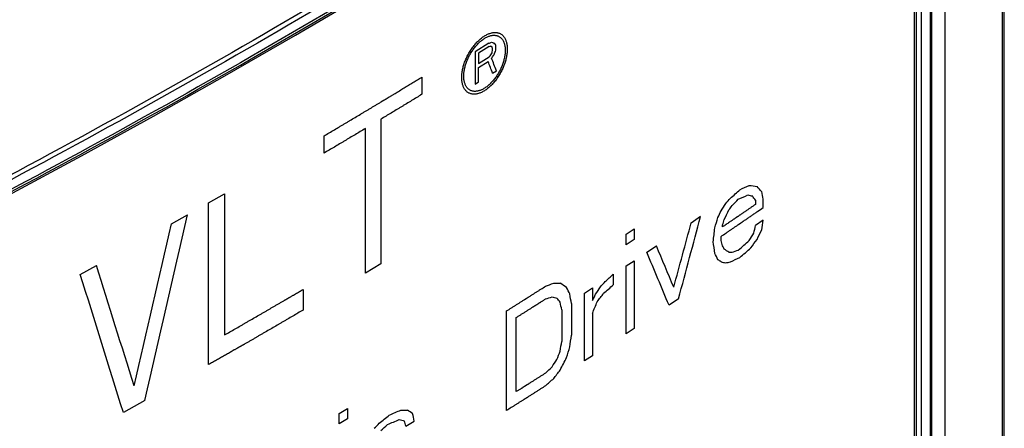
# Model space of a CAD drawing. Header units: millimetres. Extents: x 0 to 841, y 0 to 594.
# Tile 110 of 127: x 751.7 to 767.85, y 436.35 to 443.05. Entities that reach past the tile are written whole.
import ezdxf

# ---------------------------------------------------------------- set-up
doc = ezdxf.new("R2010")
doc.units = ezdxf.units.MM
doc.header["$LTSCALE"] = 46.255
for name, color, linetype in [('CHAMFERS', 7, 'CONTINUOUS'), ('CURVES', 7, 'CONTINUOUS'), ('DRAFTS', 7, 'CONTINUOUS'), ('ROUNDS', 7, 'CONTINUOUS')]:
    doc.layers.add(name, color=color, linetype=linetype)

msp = doc.modelspace()

# ---------------------------------------------------------------- linework, layer by layer
at = {"layer": 'CHAMFERS', "color": 7, "linetype": 'CONTINUOUS'}
msp.add_open_spline([(744.7057, 441.3518), (746.6507, 442.2621), (749.522, 443.6802), (753.2587, 445.6857), (755.9722, 447.2234), (758.6124, 448.8031), (762.0078, 450.9482), (764.4762, 452.6393), (766.0783, 453.8013)], degree=3, knots=[0, 0, 0, 0, 0.2600997, 0.3876939, 0.5136069, 0.6378142, 0.7602953, 1, 1, 1, 1], dxfattribs=at)
at = {"layer": 'CURVES', "color": 40, "linetype": 'CONTINUOUS'}
for p, q in [((759.3939, 442.6594), (759.173, 442.5216)), ((759.173, 442.5216), (759.173, 441.9908)), ((759.4031, 442.6087), (759.2282, 442.4995)), ((759.2282, 442.4995), (759.2282, 442.3301)), ((759.4582, 442.5415), (759.4582, 442.5754)), ((759.5133, 442.5648), (759.5133, 442.6099)), ((759.2282, 442.3301), (759.4031, 442.4393)), ((759.2282, 442.2624), (759.3847, 442.36)), ((759.2282, 442.0253), (759.2282, 442.2624)), ((759.4582, 442.1689), (759.5225, 442.2092)), ((758.299, 442.105), (758.299, 441.8227)), ((759.173, 441.9908), (759.2282, 442.0253)), ((757.6267, 441.4148), (757.6267, 439.0435)), ((757.3734, 438.8912), (757.3734, 441.2625)), ((756.6945, 440.8584), (756.6945, 441.1407)), ((754.8028, 440.0436), (755.0629, 440.192)), ((755.0629, 440.192), (755.0629, 437.8771)), ((763.7683, 440.0868), (763.7683, 440.0173)), ((763.8959, 439.9662), (763.8959, 440.1052)), ((754.8028, 437.39), (754.8028, 440.0436)), ((754.1933, 439.6989), (754.455, 439.8464)), ((762.7142, 439.7177), (762.8693, 439.8221)), ((763.8959, 439.7578), (763.7683, 439.6699)), ((761.6467, 439.5301), (761.7776, 439.6161)), ((761.7776, 439.6161), (761.7776, 439.4424)), ((763.2301, 439.6493), (763.2301, 439.6841)), ((761.6467, 439.3564), (761.6467, 439.5301)), ((761.7776, 439.4424), (761.6467, 439.3564)), ((763.2044, 439.4234), (763.2044, 439.4929)), ((761.9867, 439.2328), (762.1431, 439.3364)), ((761.6467, 439.0089), (761.7776, 439.0949)), ((761.7776, 439.0949), (761.7776, 437.9831)), ((752.6978, 438.8707), (752.9633, 439.016)), ((757.6267, 439.0435), (757.3734, 438.8912)), ((761.6467, 437.8971), (761.6467, 439.0089)), ((761.4369, 438.8715), (761.4369, 438.6978)), ((756.3533, 438.6248), (756.3533, 438.286)), ((760.9629, 438.5634), (761.0948, 438.6489)), ((761.0948, 438.6489), (761.0948, 438.4404)), ((760.9629, 437.4516), (760.9629, 438.5634)), ((762.507, 438.467), (762.3512, 438.363)), ((760.5924, 438.2901), (760.5924, 437.7689)), ((760.7514, 438.3922), (760.7514, 437.8711)), ((759.6862, 436.6373), (759.6862, 438.2703)), ((759.8468, 436.947), (759.8468, 438.1631)), ((761.0948, 438.2319), (761.0948, 437.537)), ((761.7776, 437.9831), (761.6467, 437.8971)), ((761.0948, 437.537), (760.9629, 437.4516)), ((753.7557, 436.8004), (753.4043, 436.6053)), ((756.9402, 436.5915), (757.078, 436.6735)), ((757.078, 436.6735), (757.078, 436.4997)), ((756.9402, 436.4177), (756.9402, 436.5915)), ((757.078, 436.4997), (756.9402, 436.4177)), ((758.0374, 436.3822), (758.1736, 436.4651))]:
    msp.add_line(p, q, dxfattribs=at)
for centre, major_axis, ratio, start_param, end_param in [((656.5353, 498.4226), (139.6852, -20.7838), 0.4515012, -0.6784879, -0.6780039), ((656.5353, 501.0105), (139.8209, -62.7889), 0.1127363, -0.6944993, -0.694112), ((656.5353, 503.7816), (139.2609, -112.4842), 0.1277228, 0.8472055, 0.8474959), ((656.5353, 498.9897), (139.5182, -31.8407), 0.3644577, -0.6624844, -0.662194), ((656.5353, 502.1191), (139.998, -82.5568), 0.0091145, 0.7503602, 0.7505538), ((656.5353, 492.5843), (98.4835, 174.1885), 0.5712418, -1.5357303, -1.5355367), ((656.5353, 511.5522), (-122.8756, 297.3012), 0.2256766, -1.8969128, -1.896816), ((656.5353, 483.1511), (90.5397, 410.6957), 0.2600046, -1.6125156, -1.6124188), ((656.5353, 490.9105), (93.2989, 215.6757), 0.4839704, -1.5860937, -1.5858033), ((656.5353, 511.7555), (-122.8756, 297.3012), 0.2256766, -1.8974937, -1.8973968), ((656.5353, 482.9366), (90.5397, 410.6957), 0.2600046, -1.6119348, -1.611838), ((656.5353, 509.3727), (-126.4899, 254.0087), 0.236222, -1.9537738, -1.9529993), ((656.5353, 495.7136), (133.6386, 58.5544), 0.7125337, -1.048081, -1.0477906), ((656.5353, 494.8692), (122.6774, 95), 0.7100589, -1.2478189, -1.2474317), ((656.5353, 509.2464), (-127.2254, 246.0161), 0.237492, -1.9668714, -1.9660001), ((656.5353, 490.6751), (138.8908, 26.3413), 0.6676955, -0.8287804, -0.8270781), ((656.5353, 494.1234), (139.7307, -18.5679), 0.4674796, -0.6390761, -0.6373735), ((656.5353, 498.6965), (139.6654, -53.9943), 0.1791545, -0.630264, -0.628845), ((656.5353, 506.5628), (138.9082, -119.3206), 0.1462459, 0.8221127, 0.8229642), ((656.5353, 535.4446), (-115.0173, 437.6154), 0.1823946, -1.8380643, -1.8377804), ((656.5353, 488.9858), (132.694, 62.4576), 0.7146469, -1.028157, -1.0273059), ((656.5353, 489.6828), (136.6814, 43.4052), 0.6981175, -0.9207045, -0.9195696), ((656.5353, 493.9786), (139.7307, -18.5679), 0.4674796, -0.6393598, -0.6376573), ((656.5353, 499.2378), (139.7575, -59.1759), 0.1391862, -0.6408321, -0.6399808), ((656.5353, 508.09), (-137.7198, 137.1157), 0.183529, -2.2625834, -2.2620158), ((656.5353, 482.3326), (97.317, 180.975), 0.556126, -1.5072959, -1.5067285), ((656.5353, 485.6418), (109.5407, 131.7349), 0.6618047, -1.3767539, -1.3759029), ((656.5353, 482.0893), (97.3169, 180.976), 0.5561237, -1.5061628, -1.5053118), ((656.5353, 487.1401), (120.772, 100.3365), 0.7057297, -1.2333992, -1.2328318), ((656.5353, 501.7318), (90.7589, 441.3543), 0.2415214, -1.6686426, -1.6616776), ((656.5353, 470.7395), (90.2394, 341.6677), 0.3132771, -1.5825172, -1.5785477), ((656.5353, 472.4743), (90.3294, 306.6552), 0.3487982, -1.5751544, -1.5745871), ((656.5353, 472.0917), (90.3293, 306.6608), 0.3487919, -1.5737365, -1.5734528), ((656.5353, 448.1726), (91.6275, 551.3718), 0.1919772, -1.5544425, -1.5541587), ((656.5353, 502.7114), (90.7502, 440.2016), 0.2421706, -1.6704654, -1.6643708), ((656.5353, 471.3364), (90.2384, 340.078), 0.3147441, -1.5833775, -1.5802589), ((656.5353, 433.318), (93.2503, 796.4411), 0.1311133, -1.5478037, -1.54752), ((656.5353, 459.5579), (90.6678, 429.045), 0.2486314, -1.5648933, -1.5646095), ((656.5353, 480.6648), (97.3169, 180.976), 0.5561237, -1.5002041, -1.4993526), ((656.5353, 521.5577), (-121.5404, 315.5759), 0.2201792, -1.918013, -1.9177293), ((656.5353, 489.9536), (139.2557, 21.9494), 0.6568371, -0.8045633, -0.8025769), ((656.5353, 484.4257), (109.5407, 131.7349), 0.6618047, -1.3716468, -1.3707954), ((656.5353, 486.0282), (120.7716, 100.3377), 0.7057286, -1.2294329, -1.2282977), ((656.5353, 511.7249), (-129.022, 227.2821), 0.2391054, -2.0299146, -2.0267967), ((656.5353, 550.3687), (-108.7737, 682.4246), 0.129154, -1.7549548, -1.7546712), ((656.5353, 511.595), (-132.3202, 194.6221), 0.2349761, -2.1048776, -2.104594), ((656.5353, 501.5974), (139.9736, -86.9949), 0.0312592, 0.7225284, 0.7233794), ((656.5353, 494.0039), (139.5869, -26.1964), 0.4102364, -0.6256975, -0.6245626), ((656.5353, 489.8096), (139.2557, 21.9495), 0.6568375, -0.8042803, -0.802294), ((656.5353, 511.3588), (-128.8684, 228.848), 0.2390575, -2.0262456, -2.0222777), ((656.5353, 511.2124), (-132.3207, 194.6167), 0.2349744, -2.103755, -2.1031877), ((656.5353, 501.3541), (139.9736, -86.9942), 0.0312559, 0.7239446, 0.7245119), ((656.5353, 496.5466), (139.5506, -46.2999), 0.2420926, -0.6229538, -0.6223864), ((656.5353, 493.0116), (139.7307, -18.568), 0.4674796, -0.6407784, -0.6390761), ((656.5353, 487.8895), (-120.7812, 326.6942), 0.2167006, -1.8065175, -1.8004222), ((656.5353, 498.045), (139.7575, -59.1759), 0.1391862, -0.6456554, -0.6448044), ((656.5353, 494.7009), (139.5082, -33.2061), 0.3530742, -0.6198277, -0.6189766), ((656.5353, 486.8648), (-120.7049, 327.8431), 0.2163375, -1.8037001, -1.7967336), ((656.5353, 490.8862), (138.1978, 32.862), 0.681371, -0.8858401, -0.8844237), ((656.5353, 494.1416), (139.6667, -21.7128), 0.4446366, -0.6666762, -0.6652607), ((656.5353, 496.0255), (139.5506, -46.3003), 0.2420889, -0.654126, -0.6529936), ((656.5353, 499.2348), (139.9736, -86.9952), 0.0312608, 0.7514362, 0.7525687), ((656.5353, 505.7923), (-132.3207, 194.6167), 0.2349744, -2.0774004, -2.0768341), ((656.5353, 487.4716), (109.5407, 131.7349), 0.6618047, -1.399145, -1.3982953), ((656.5353, 489.9007), (132.694, 62.4576), 0.7146469, -1.0505494, -1.0496997), ((656.5353, 490.9647), (138.8908, 26.3413), 0.6676955, -0.8514575, -0.8497579), ((656.5353, 494.2384), (139.5869, -26.1964), 0.4102365, -0.6588522, -0.6577198), ((656.5353, 496.8405), (139.7575, -59.1759), 0.1391862, -0.6756919, -0.6748426), ((656.5353, 502.1313), (-137.7198, 137.1158), 0.1835293, -2.2277197, -2.2271535), ((656.5353, 525.6741), (-111.1938, 559.953), 0.1519134, -1.7573936, -1.7571105), ((656.5353, 485.0772), (97.3165, 180.9781), 0.5561192, -1.529691, -1.5291246), ((656.5353, 488.5124), (120.7716, 100.3377), 0.7057286, -1.2569316, -1.2557986), ((656.5353, 518.1783), (-115.0164, 437.6378), 0.1823882, -1.8020539, -1.8017707), ((656.5353, 482.4977), (92.6912, 224.111), 0.4681639, -1.5746847, -1.5738351), ((656.5353, 458.5338), (92.5141, 673.867), 0.1559312, -1.5803359, -1.5800528), ((656.5353, 466.0296), (91.6277, 551.3941), 0.1919692, -1.5904394, -1.5901562), ((656.5353, 478.4156), (90.3294, 306.6552), 0.3487981, -1.6015082, -1.6009419), ((656.5353, 482.0766), (91.5965, 244.9758), 0.4321962, -1.5912997, -1.5907335), ((656.5353, 484.9731), (97.3168, 180.9765), 0.5561226, -1.5353519, -1.5342194), ((656.5353, 489.9694), (136.6814, 43.4052), 0.6981175, -0.9538592, -0.9527268), ((656.5353, 487.3674), (109.5407, 131.735), 0.6618047, -1.4067905, -1.4059412), ((656.5353, 490.0663), (138.1978, 32.862), 0.681371, -0.8963172, -0.8949017), ((656.5353, 488.1824), (120.7716, 100.3377), 0.7057286, -1.2645771, -1.2634447), ((656.5353, 491.9317), (138.8908, 26.3413), 0.6676955, -0.8902269, -0.88853), ((656.5353, 492.8), (139.7797, -16.2302), 0.483704, -0.7064634, -0.7044837), ((656.5353, 493.8887), (139.5506, -46.3003), 0.2420889, -0.6804404, -0.6793091), ((656.5353, 495.4824), (139.9736, -86.9949), 0.0312591, 0.7780346, 0.7788831), ((656.5353, 505.3574), (-115.0164, 437.6378), 0.1823882, -1.7765866, -1.7763037), ((656.5353, 491.499), (132.694, 62.4576), 0.7146469, -1.0896007, -1.0887523), ((656.5353, 491.5677), (136.6814, 43.4052), 0.6981175, -0.9821519, -0.9810206), ((656.5353, 492.6561), (139.7797, -16.2303), 0.4837033, -0.706746, -0.7047663), ((656.5353, 494.2346), (139.7575, -59.1759), 0.1391862, -0.702006, -0.7011575), ((656.5353, 501.5094), (-121.5416, 315.5592), 0.2201844, -1.8625269, -1.8622441)]:
    msp.add_ellipse(centre, major_axis=major_axis, ratio=ratio, start_param=start_param, end_param=end_param, dxfattribs=at)
for points in [[(758.9515, 442.0983), (758.9515, 442.1085), (758.9521, 442.1293), (758.9547, 442.1615), (758.9591, 442.1943), (758.9651, 442.228), (758.9729, 442.262), (758.9823, 442.2964), (758.9933, 442.3309), (759.0058, 442.3654), (759.0199, 442.3998), (759.0353, 442.4338), (759.0522, 442.4674), (759.0703, 442.5003), (759.0896, 442.5325), (759.11, 442.5637), (759.1314, 442.5939), (759.1537, 442.6228), (759.1768, 442.6504), (759.2006, 442.6765), (759.225, 442.7009), (759.2498, 442.7237), (759.275, 442.7446), (759.3004, 442.7636), (759.326, 442.7806), (759.3515, 442.7955), (759.3769, 442.8082), (759.402, 442.8187), (759.4269, 442.827), (759.4512, 442.8329), (759.4749, 442.8365), (759.4979, 442.8377), (759.5201, 442.8366), (759.5415, 442.8331), (759.5617, 442.8273), (759.581, 442.8192), (759.5989, 442.8088), (759.6157, 442.7961), (759.631, 442.7813), (759.645, 442.7644), (759.6575, 442.7455), (759.6684, 442.7247), (759.6777, 442.702), (759.6854, 442.6776), (759.6914, 442.6516), (759.6957, 442.6241), (759.6983, 442.5952), (759.6989, 442.5752), (759.6989, 442.5649)], [(758.9856, 442.1194), (758.9856, 442.1289), (758.9862, 442.1482), (758.9887, 442.1782), (758.9928, 442.2088), (758.9985, 442.24), (759.0059, 442.2717), (759.0148, 442.3037), (759.0252, 442.3357), (759.0371, 442.3678), (759.0504, 442.3997), (759.0651, 442.4313), (759.081, 442.4624), (759.0981, 442.4928), (759.1164, 442.5225), (759.1356, 442.5512), (759.1558, 442.5789), (759.1767, 442.6053), (759.1985, 442.6305), (759.2208, 442.6541), (759.2436, 442.6762), (759.2669, 442.6967), (759.2904, 442.7153), (759.3141, 442.7321), (759.3378, 442.7469), (759.3615, 442.7597), (759.385, 442.7704), (759.4082, 442.779), (759.431, 442.7854), (759.4533, 442.7896), (759.475, 442.7915), (759.4959, 442.7912), (759.516, 442.7887), (759.5351, 442.7839), (759.5533, 442.777), (759.5703, 442.7678), (759.5861, 442.7566), (759.6007, 442.7432), (759.6139, 442.7279), (759.6257, 442.7106), (759.6361, 442.6915), (759.6449, 442.6706), (759.6522, 442.6481), (759.6579, 442.6241), (759.662, 442.5986), (759.6645, 442.5718), (759.665, 442.5531), (759.665, 442.5436)], [(759.6989, 442.5649), (759.6989, 442.5547), (759.6983, 442.5339), (759.6957, 442.5018), (759.6914, 442.4689), (759.6854, 442.4352), (759.6777, 442.4012), (759.6684, 442.3668), (759.6575, 442.3322), (759.645, 442.2976), (759.631, 442.2632), (759.6157, 442.2291), (759.5989, 442.1954), (759.581, 442.1625), (759.5617, 442.1302), (759.5415, 442.0989), (759.5201, 442.0687), (759.4979, 442.0397), (759.4749, 442.0121), (759.4512, 441.986), (759.4269, 441.9615), (759.402, 441.9387), (759.3769, 441.9178), (759.3515, 441.8987), (759.326, 441.8817), (759.3004, 441.8669), (759.275, 441.8541), (759.2498, 441.8436), (759.225, 441.8354), (759.2006, 441.8295), (759.1768, 441.826), (759.1537, 441.8248), (759.1314, 441.826), (759.11, 441.8295), (759.0896, 441.8354), (759.0703, 441.8436), (759.0522, 441.854), (759.0353, 441.8667), (759.0199, 441.8816), (759.0058, 441.8985), (758.9933, 441.9175), (758.9823, 441.9384), (758.9729, 441.9611), (758.9651, 441.9855), (758.9591, 442.0116), (758.9547, 442.0391), (758.9521, 442.068), (758.9515, 442.0881), (758.9515, 442.0983)], [(759.665, 442.5436), (759.665, 442.5341), (759.6645, 442.5148), (759.662, 442.4849), (759.6579, 442.4543), (759.6522, 442.423), (759.6449, 442.3913), (759.6361, 442.3593), (759.6257, 442.3272), (759.6139, 442.2951), (759.6007, 442.2631), (759.5861, 442.2315), (759.5703, 442.2003), (759.5533, 442.1699), (759.5351, 442.1401), (759.516, 442.1114), (759.4959, 442.0836), (759.475, 442.0572), (759.4533, 442.032), (759.431, 442.0083), (759.4082, 441.9861), (759.385, 441.9657), (759.3615, 441.947), (759.3378, 441.9302), (759.3141, 441.9154), (759.2904, 441.9026), (759.2669, 441.8919), (759.2436, 441.8834), (759.2208, 441.877), (759.1985, 441.8729), (759.1767, 441.8709), (759.1558, 441.8713), (759.1356, 441.8739), (759.1164, 441.8787), (759.0981, 441.8857), (759.081, 441.8949), (759.0651, 441.9062), (759.0504, 441.9195), (759.0371, 441.9349), (759.0252, 441.9522), (759.0148, 441.9714), (759.0059, 441.9923), (758.9985, 442.0148), (758.9928, 442.039), (758.9887, 442.0645), (758.9862, 442.0913), (758.9856, 442.1099), (758.9856, 442.1194)]]:
    msp.add_open_spline(points, degree=3, dxfattribs=at)
for points, knots in [([(756.6945, 441.1407), (756.7513, 441.1744), (756.8365, 441.2249), (756.9359, 441.2839), (756.9927, 441.3176), (757.0354, 441.3429), (757.0778, 441.3683), (757.1344, 441.4021), (757.2051, 441.4443), (757.2759, 441.4866), (757.3325, 441.5204), (757.375, 441.5457), (757.4172, 441.5712), (757.4595, 441.5967), (757.5018, 441.6221), (757.5371, 441.6433), (757.5653, 441.6603), (757.5864, 441.673), (757.6076, 441.6857), (757.6252, 441.6963), (757.6393, 441.7048), (757.6499, 441.7112), (757.6605, 441.7175), (757.671, 441.7239), (757.6798, 441.7292), (757.6869, 441.7334), (757.6922, 441.7366), (757.6966, 441.7393), (757.7001, 441.7414), (757.7027, 441.743), (757.7054, 441.7446), (757.7076, 441.7459), (757.7094, 441.747), (757.7107, 441.7477), (757.7118, 441.7484), (757.7125, 441.7489), (757.713, 441.7492), (757.7133, 441.7493), (757.7139, 441.7497), (757.7146, 441.7501), (757.716, 441.751), (757.7179, 441.7521), (757.7202, 441.7535), (757.7232, 441.7554), (757.727, 441.7577), (757.7316, 441.7605), (757.7362, 441.7632), (757.7423, 441.7669), (757.7499, 441.7716), (757.7591, 441.7771), (757.7713, 441.7845), (757.7865, 441.7938), (757.8048, 441.8049), (757.8231, 441.816), (757.8414, 441.8272), (757.8658, 441.842), (757.8963, 441.8605), (757.9329, 441.8827), (757.9695, 441.905), (758.0183, 441.9346), (758.0794, 441.9717), (758.1526, 442.0161), (758.2258, 442.0606), (758.2746, 442.0902), (758.299, 442.105)], [0, 0, 0, 0, 0.125, 0.1875, 0.21875, 0.25, 0.28125, 0.3125, 0.375, 0.4375, 0.46875, 0.5, 0.53125, 0.5625, 0.59375, 0.625, 0.640625, 0.65625, 0.671875, 0.6875, 0.6953125, 0.703125, 0.7109375, 0.71875, 0.7265625, 0.7304688, 0.734375, 0.7382812, 0.7402344, 0.7421875, 0.7441406, 0.7460938, 0.7470703, 0.7480469, 0.7490234, 0.7495117, 0.7497559, 0.75, 0.7502441, 0.7504883, 0.7509766, 0.7519531, 0.7529297, 0.7539062, 0.7558594, 0.7578125, 0.7597656, 0.7617188, 0.765625, 0.7695312, 0.7734375, 0.78125, 0.7890625, 0.796875, 0.8046875, 0.8125, 0.828125, 0.84375, 0.859375, 0.875, 0.90625, 0.9375, 0.96875, 1, 1, 1, 1]), ([(758.299, 441.8227), (758.2429, 441.7886), (758.1589, 441.7374), (758.0608, 441.6777), (758.0048, 441.6436), (757.9627, 441.6179), (757.9207, 441.5926), (757.8647, 441.5587), (757.7667, 441.4995), (757.6827, 441.4487), (757.6267, 441.4148)], [0, 0, 0, 0, 0.25, 0.375, 0.4375, 0.5, 0.5625, 0.625, 0.75, 1, 1, 1, 1]), ([(757.3734, 441.2625), (757.3168, 441.2287), (757.2319, 441.178), (757.1328, 441.1188), (757.0762, 441.085), (757.0337, 441.0596), (756.9913, 441.0345), (756.9348, 441.0009), (756.8359, 440.9423), (756.751, 440.8919), (756.6945, 440.8584)], [0, 0, 0, 0, 0.25, 0.375, 0.4375, 0.5, 0.5625, 0.625, 0.75, 1, 1, 1, 1]), ([(763.2044, 439.4929), (763.2307, 439.5108), (763.2702, 439.5377), (763.3228, 439.5736), (763.3623, 439.6005), (763.3952, 439.623), (763.4215, 439.6409), (763.4413, 439.6543), (763.4577, 439.6656), (763.4709, 439.6745), (763.4807, 439.6813), (763.4906, 439.688), (763.4988, 439.6936), (763.5054, 439.6981), (763.5104, 439.7014), (763.5145, 439.7043), (763.5173, 439.7062), (763.519, 439.7073), (763.5202, 439.7081), (763.5217, 439.7092), (763.5236, 439.7105), (763.5271, 439.7129), (763.532, 439.7162), (763.5378, 439.7203), (763.5457, 439.7256), (763.5554, 439.7324), (763.5672, 439.7404), (763.5789, 439.7485), (763.5946, 439.7592), (763.6141, 439.7727), (763.6376, 439.7888), (763.6689, 439.8103), (763.7081, 439.8372), (763.755, 439.8695), (763.8176, 439.9125), (763.8646, 439.9447), (763.8959, 439.9662)], [0, 0, 0, 0, 0.125, 0.1875, 0.25, 0.3125, 0.34375, 0.375, 0.40625, 0.421875, 0.4375, 0.453125, 0.46875, 0.4765625, 0.484375, 0.4921875, 0.4960938, 0.4980469, 0.5, 0.5019531, 0.5039062, 0.5078125, 0.515625, 0.5234375, 0.53125, 0.546875, 0.5625, 0.578125, 0.59375, 0.625, 0.65625, 0.6875, 0.75, 0.8125, 0.875, 1, 1, 1, 1]), ([(763.7683, 440.0173), (763.7552, 440.0083), (763.7289, 439.9903), (763.6896, 439.9634), (763.6502, 439.9364), (763.6109, 439.9094), (763.5781, 439.8869), (763.5518, 439.8689), (763.5322, 439.8555), (763.5158, 439.8442), (763.5026, 439.8352), (763.4928, 439.8285), (763.483, 439.8217), (763.4748, 439.8161), (763.4682, 439.8116), (763.4641, 439.8088), (763.4608, 439.8066), (763.4584, 439.8049), (763.4563, 439.8035), (763.4549, 439.8025), (763.4541, 439.8019), (763.4534, 439.8015), (763.453, 439.8012), (763.4524, 439.8008), (763.4514, 439.8001), (763.45, 439.7991), (763.4482, 439.7979), (763.4459, 439.7964), (763.443, 439.7944), (763.4383, 439.7912), (763.4325, 439.7872), (763.4255, 439.7825), (763.4186, 439.7777), (763.4092, 439.7714), (763.3976, 439.7635), (763.3837, 439.754), (763.365, 439.7413), (763.3418, 439.7254), (763.3138, 439.7064), (763.2859, 439.6874), (763.258, 439.6684), (763.2394, 439.6557), (763.2301, 439.6493)], [0, 0, 0, 0, 0.0625, 0.125, 0.1875, 0.25, 0.3125, 0.34375, 0.375, 0.40625, 0.421875, 0.4375, 0.453125, 0.46875, 0.4765625, 0.484375, 0.4882812, 0.4921875, 0.4960938, 0.4980469, 0.4990234, 0.5, 0.5009766, 0.5019531, 0.5039062, 0.5078125, 0.5117188, 0.515625, 0.5234375, 0.53125, 0.546875, 0.5625, 0.578125, 0.59375, 0.625, 0.65625, 0.6875, 0.75, 0.8125, 0.875, 0.9375, 1, 1, 1, 1]), ([(755.0629, 437.8771), (755.1207, 437.9103), (755.2073, 437.96), (755.3084, 438.018), (755.3662, 438.0512), (755.4096, 438.076), (755.4527, 438.101), (755.5103, 438.1343), (755.5822, 438.1758), (755.6542, 438.2174), (755.7117, 438.2507), (755.7549, 438.2756), (755.7979, 438.3007), (755.8409, 438.3257), (755.884, 438.3508), (755.927, 438.3758), (755.9628, 438.3967), (755.9915, 438.4134), (756.013, 438.4259), (756.0309, 438.4363), (756.0453, 438.4447), (756.056, 438.4509), (756.0668, 438.4572), (756.0758, 438.4624), (756.0829, 438.4666), (756.0874, 438.4692), (756.091, 438.4713), (756.0937, 438.4728), (756.0959, 438.4741), (756.0975, 438.475), (756.0984, 438.4756), (756.0991, 438.476), (756.0995, 438.4762), (756.1002, 438.4766), (756.1014, 438.4773), (756.103, 438.4783), (756.105, 438.4794), (756.1077, 438.481), (756.111, 438.4829), (756.1163, 438.486), (756.1229, 438.4899), (756.1308, 438.4946), (756.1388, 438.4992), (756.1494, 438.5054), (756.1626, 438.5132), (756.1785, 438.5225), (756.1997, 438.5349), (756.2262, 438.5504), (756.2579, 438.569), (756.2897, 438.5876), (756.3215, 438.6062), (756.3427, 438.6186), (756.3533, 438.6248)], [0, 0, 0, 0, 0.125, 0.1875, 0.21875, 0.25, 0.28125, 0.3125, 0.375, 0.4375, 0.46875, 0.5, 0.53125, 0.5625, 0.59375, 0.625, 0.65625, 0.671875, 0.6875, 0.703125, 0.7109375, 0.71875, 0.7265625, 0.734375, 0.7382812, 0.7421875, 0.7441406, 0.7460938, 0.7480469, 0.7490234, 0.7495117, 0.75, 0.7504883, 0.7509766, 0.7519531, 0.7539062, 0.7558594, 0.7578125, 0.7617188, 0.765625, 0.7734375, 0.78125, 0.7890625, 0.796875, 0.8125, 0.828125, 0.84375, 0.875, 0.90625, 0.9375, 0.96875, 1, 1, 1, 1]), ([(759.6862, 438.2703), (759.7137, 438.2877), (759.7549, 438.3137), (759.8099, 438.3484), (759.8511, 438.3744), (759.8923, 438.4005), (759.9267, 438.4222), (759.9541, 438.4395), (759.9713, 438.4504), (759.9851, 438.459), (759.9954, 438.4655), (760.004, 438.471), (760.01, 438.4748), (760.0134, 438.4769), (760.016, 438.4786), (760.0184, 438.4801), (760.0217, 438.4822), (760.0273, 438.4858), (760.0354, 438.4909), (760.0451, 438.4971), (760.0581, 438.5053), (760.0743, 438.5156), (760.1002, 438.5321), (760.1325, 438.5527), (760.1714, 438.5774), (760.2103, 438.6021), (760.2621, 438.635), (760.3009, 438.6597), (760.3268, 438.6762)], [0, 0, 0, 0, 0.125, 0.1875, 0.25, 0.3125, 0.375, 0.40625, 0.4375, 0.453125, 0.46875, 0.484375, 0.4921875, 0.4960938, 0.5, 0.5039062, 0.5078125, 0.515625, 0.53125, 0.546875, 0.5625, 0.59375, 0.625, 0.6875, 0.75, 0.8125, 0.875, 1, 1, 1, 1]), ([(759.8468, 438.1631), (759.8605, 438.1718), (759.8879, 438.1891), (759.9291, 438.2152), (759.9702, 438.2413), (760.0045, 438.263), (760.0319, 438.2804), (760.0525, 438.2934), (760.0731, 438.3064), (760.0937, 438.3195), (760.1108, 438.3303), (760.1245, 438.339), (760.1348, 438.3455), (760.1434, 438.351), (760.1502, 438.3553), (760.1554, 438.3586), (760.1605, 438.3618), (760.1648, 438.3646), (760.1682, 438.3667), (760.1704, 438.3681), (760.1721, 438.3692), (760.1734, 438.37), (760.1744, 438.3707), (760.1752, 438.3711), (760.1756, 438.3714), (760.176, 438.3716), (760.1761, 438.3717), (760.1763, 438.3718), (760.1766, 438.3721), (760.1771, 438.3724), (760.1777, 438.3727), (760.1785, 438.3732), (760.1795, 438.3739), (760.1811, 438.3749), (760.183, 438.3761), (760.1854, 438.3776), (760.1877, 438.3791), (760.1909, 438.3811), (760.1948, 438.3836), (760.1995, 438.3866), (760.2058, 438.3906), (760.2137, 438.3956), (760.2231, 438.4016), (760.2325, 438.4076), (760.242, 438.4136), (760.2545, 438.4217), (760.2702, 438.4317), (760.2891, 438.4437), (760.308, 438.4557), (760.3205, 438.4637), (760.3268, 438.4677)], [0, 0, 0, 0, 0.0625, 0.125, 0.1875, 0.25, 0.28125, 0.3125, 0.34375, 0.375, 0.40625, 0.421875, 0.4375, 0.453125, 0.4609375, 0.46875, 0.4765625, 0.484375, 0.4882812, 0.4921875, 0.4941406, 0.4960938, 0.4980469, 0.4990234, 0.4995117, 0.5, 0.5004883, 0.5009766, 0.5019531, 0.5039062, 0.5058594, 0.5078125, 0.5117188, 0.515625, 0.5234375, 0.53125, 0.5390625, 0.546875, 0.5625, 0.578125, 0.59375, 0.625, 0.65625, 0.6875, 0.71875, 0.75, 0.8125, 0.875, 0.9375, 1, 1, 1, 1]), ([(756.3533, 438.286), (756.2961, 438.2526), (756.2102, 438.2024), (756.1101, 438.1438), (756.0529, 438.1103), (756.01, 438.0852), (755.9669, 438.0602), (755.9095, 438.0269), (755.8377, 437.9852), (755.766, 437.9435), (755.7086, 437.9101), (755.6656, 437.8851), (755.6223, 437.8602), (755.5791, 437.8352), (755.5359, 437.8103), (755.4999, 437.7895), (755.4711, 437.7729), (755.4495, 437.7605), (755.4279, 437.748), (755.4062, 437.7355), (755.3882, 437.7251), (755.3738, 437.7168), (755.363, 437.7106), (755.354, 437.7054), (755.3468, 437.7012), (755.3414, 437.6981), (755.336, 437.695), (755.3315, 437.6924), (755.3279, 437.6903), (755.3257, 437.689), (755.3239, 437.688), (755.3225, 437.6872), (755.3214, 437.6866), (755.3206, 437.6861), (755.3202, 437.6859), (755.3199, 437.6857), (755.3193, 437.6854), (755.3187, 437.685), (755.3175, 437.6843), (755.3158, 437.6834), (755.3138, 437.6822), (755.3111, 437.6807), (755.3077, 437.6787), (755.3023, 437.6757), (755.2956, 437.6718), (755.2875, 437.6672), (755.2794, 437.6626), (755.2687, 437.6564), (755.2552, 437.6487), (755.239, 437.6395), (755.2175, 437.6272), (755.1906, 437.6118), (755.1583, 437.5933), (755.126, 437.5748), (755.0936, 437.5563), (755.0506, 437.5317), (754.9967, 437.5009), (754.9321, 437.4639), (754.8675, 437.427), (754.8244, 437.4023), (754.8028, 437.39)], [0, 0, 0, 0, 0.125, 0.1875, 0.21875, 0.25, 0.28125, 0.3125, 0.375, 0.4375, 0.46875, 0.5, 0.53125, 0.5625, 0.59375, 0.625, 0.640625, 0.65625, 0.671875, 0.6875, 0.703125, 0.7109375, 0.71875, 0.7265625, 0.7304688, 0.734375, 0.7382812, 0.7421875, 0.7441406, 0.7460938, 0.7470703, 0.7480469, 0.7490234, 0.7495117, 0.7497559, 0.75, 0.7502441, 0.7504883, 0.7509766, 0.7519531, 0.7529297, 0.7539062, 0.7558594, 0.7578125, 0.7617188, 0.765625, 0.7695312, 0.7734375, 0.78125, 0.7890625, 0.796875, 0.8125, 0.828125, 0.84375, 0.859375, 0.875, 0.90625, 0.9375, 0.96875, 1, 1, 1, 1]), ([(760.3268, 437.2516), (760.3131, 437.2429), (760.2857, 437.2255), (760.2447, 437.1994), (760.2036, 437.1733), (760.1694, 437.1516), (760.142, 437.1341), (760.1214, 437.1211), (760.1009, 437.108), (760.0804, 437.095), (760.0633, 437.0841), (760.0496, 437.0754), (760.0393, 437.0689), (760.0307, 437.0634), (760.0239, 437.0591), (760.0188, 437.0558), (760.0136, 437.0526), (760.0093, 437.0499), (760.0059, 437.0477), (760.0038, 437.0463), (760.0021, 437.0452), (760.0008, 437.0444), (759.9997, 437.0437), (759.999, 437.0433), (759.9986, 437.043), (759.9982, 437.0427), (759.9981, 437.0427), (759.9979, 437.0426), (759.9975, 437.0423), (759.997, 437.042), (759.9964, 437.0417), (759.9957, 437.0412), (759.9947, 437.0405), (759.9931, 437.0395), (759.9911, 437.0383), (759.9888, 437.0368), (759.9864, 437.0353), (759.9832, 437.0333), (759.9793, 437.0308), (759.9746, 437.0278), (759.9682, 437.0238), (759.9604, 437.0188), (759.9509, 437.0129), (759.9414, 437.0069), (759.932, 437.0009), (759.9193, 436.9929), (759.9036, 436.9829), (759.8846, 436.971), (759.8657, 436.959), (759.8531, 436.951), (759.8468, 436.947)], [0, 0, 0, 0, 0.0625, 0.125, 0.1875, 0.25, 0.28125, 0.3125, 0.34375, 0.375, 0.40625, 0.421875, 0.4375, 0.453125, 0.4609375, 0.46875, 0.4765625, 0.484375, 0.4882812, 0.4921875, 0.4941406, 0.4960938, 0.4980469, 0.4990234, 0.4995117, 0.5, 0.5004883, 0.5009766, 0.5019531, 0.5039062, 0.5058594, 0.5078125, 0.5117188, 0.515625, 0.5234375, 0.53125, 0.5390625, 0.546875, 0.5625, 0.578125, 0.59375, 0.625, 0.65625, 0.6875, 0.71875, 0.75, 0.8125, 0.875, 0.9375, 1, 1, 1, 1]), ([(760.3268, 437.0432), (760.2994, 437.0258), (760.2584, 436.9996), (760.2036, 436.9648), (760.1625, 436.9387), (760.1214, 436.9126), (760.0872, 436.8909), (760.0598, 436.8735), (760.0427, 436.8626), (760.029, 436.8539), (760.0188, 436.8474), (760.0102, 436.8419), (760.0042, 436.8381), (760.0008, 436.836), (759.9982, 436.8343), (759.9958, 436.8328), (759.9925, 436.8307), (759.9868, 436.8271), (759.9787, 436.822), (759.969, 436.8158), (759.956, 436.8076), (759.9397, 436.7974), (759.9137, 436.781), (759.8812, 436.7605), (759.8422, 436.7358), (759.8032, 436.7112), (759.7512, 436.6784), (759.7122, 436.6538), (759.6862, 436.6373)], [0, 0, 0, 0, 0.125, 0.1875, 0.25, 0.3125, 0.375, 0.40625, 0.4375, 0.453125, 0.46875, 0.484375, 0.4921875, 0.4960938, 0.5, 0.5039062, 0.5078125, 0.515625, 0.53125, 0.546875, 0.5625, 0.59375, 0.625, 0.6875, 0.75, 0.8125, 0.875, 1, 1, 1, 1])]:
    msp.add_open_spline(points, degree=3, knots=knots, dxfattribs=at)
at = {"layer": 'DRAFTS', "color": 7, "linetype": 'CONTINUOUS'}
msp.add_ellipse((658.2412, 505.2686), major_axis=(137.4042, -2.1329), ratio=0.5873353, start_param=-0.8912701, end_param=-0.6611402, dxfattribs=at)
at = {"layer": 'ROUNDS', "color": 9, "linetype": 'CONTINUOUS'}
for p, q in [((767.8171, 413.4541), (767.8171, 453.6573)), ((766.4917, 414.0159), (766.4917, 453.0338)), ((766.638, 414.0228), (766.638, 453.0374)), ((766.6605, 414.0098), (766.6605, 453.025)), ((766.8801, 414.0203), (766.8801, 453.0355)), ((766.3718, 452.6606), (766.3718, 414.0684))]:
    msp.add_line(p, q, dxfattribs=at)
at = {"layer": 'ROUNDS', "color": 7, "linetype": 'CONTINUOUS'}
for p, q in [((767.8479, 413.5066), (767.8479, 453.7099)), ((766.4041, 452.7143), (766.4041, 414.1221))]:
    msp.add_line(p, q, dxfattribs=at)
msp.add_lwpolyline([(744.0733, 436.4759), (745.3424, 437.0689), (746.6025, 437.6718), (747.8504, 438.2831), (749.0858, 438.9029), (750.3086, 439.5309), (751.5187, 440.1672), (752.7158, 440.8116), (753.8998, 441.464), (755.0706, 442.1243), (756.228, 442.7925), (757.3717, 443.4685), (758.5018, 444.1521), (759.6179, 444.8433), (760.7201, 445.542), (761.808, 446.2481), (762.8816, 446.9614), (763.9407, 447.682), (764.9852, 448.4097), (766.0126, 449.1427)], dxfattribs=at)
at = {"layer": 'ROUNDS', "color": 9, "linetype": 'CONTINUOUS'}
for centre, radius, start, end in [((684.3015, 569.6725), 142.849, 294.374013, 298.276888), ((684.328, 569.6252), 143.0051, 294.374121, 298.27692)]:
    msp.add_arc(centre, radius, start, end, dxfattribs=at)
for points, knots in [([(743.4654, 439.9913), (744.5154, 440.4758), (746.591, 441.4608), (749.65, 442.9962), (752.6312, 444.5788), (755.5324, 446.2071), (758.351, 447.8797), (761.0847, 449.5954), (763.7313, 451.3526), (765.4501, 452.5607), (766.2941, 453.1715)], [0, 0, 0, 0, 0.1314004, 0.2610465, 0.3888954, 0.5149086, 0.6390522, 0.7612971, 0.8816192, 1, 1, 1, 1]), ([(765.9532, 449.3411), (764.3123, 448.1564), (760.9158, 445.8428), (755.5768, 442.5898), (749.9345, 439.5125), (746.0316, 437.6085), (744.0353, 436.6868)], [0, 0, 0, 0, 0.2395467, 0.4861777, 0.7397373, 1, 1, 1, 1]), ([(744.0938, 436.5216), (746.092, 437.4441), (749.9987, 439.3499), (755.6463, 442.43), (760.9902, 445.6861), (764.3898, 448.0019), (766.0321, 449.1877)], [0, 0, 0, 0, 0.260265, 0.5138253, 0.7604556, 1, 1, 1, 1]), ([(766.0299, 449.224), (764.3879, 448.0386), (760.989, 445.7233), (755.6463, 442.468), (750, 439.3885), (746.0943, 437.4832), (744.0966, 436.5609)], [0, 0, 0, 0, 0.2395466, 0.4861776, 0.7397371, 1, 1, 1, 1])]:
    msp.add_open_spline(points, degree=3, knots=knots, dxfattribs=at)
at = {"layer": 'ROUNDS', "color": 7, "linetype": 'CONTINUOUS'}
msp.add_open_spline([(765.8819, 449.3851), (764.241, 448.2003), (760.8443, 445.8862), (755.5048, 442.6327), (749.8618, 439.5551), (745.9581, 437.6511), (743.9615, 436.7294)], degree=3, knots=[0, 0, 0, 0, 0.2395378, 0.4861661, 0.7397287, 1, 1, 1, 1], dxfattribs=at)

doc.saveas('drawing.dxf')
